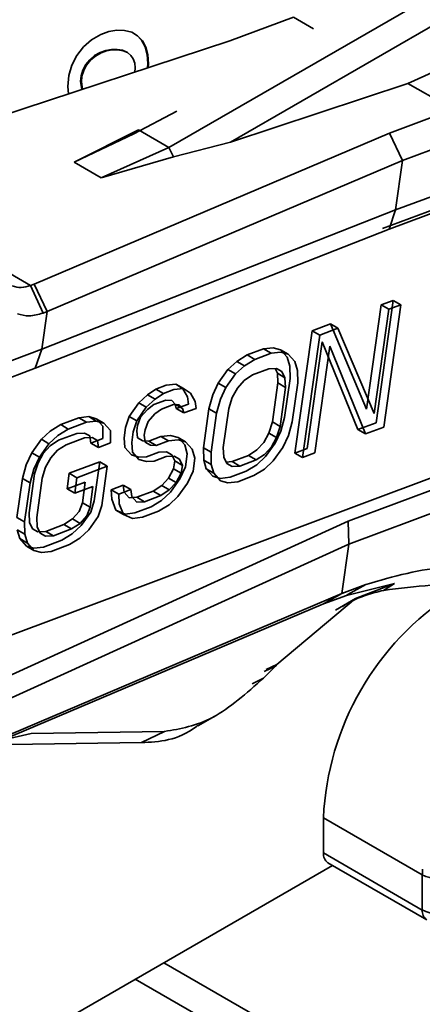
# Model space of a CAD drawing. Header units: millimetres. Extents: x 0 to 420, y 0 to 297.
# Tile 88 of 119: x 298.24 to 300.12, y 115.21 to 119.79. Entities that reach past the tile are written whole.
import ezdxf

# ---------------------------------------------------------------- set-up
doc = ezdxf.new("R2010")
doc.units = ezdxf.units.MM

msp = doc.modelspace()

# ---------------------------------------------------------------- linework, layer by layer
at = {"color": 7, "linetype": 'Continuous', "lineweight": 35}
for p, q in [((301.4762, 120.6578), (298.936, 119.1913)), ((301.0847, 120.2909), (299.2224, 119.2158)), ((299.5154, 119.7966), (299.2206, 119.6864)), ((298.5767, 119.6916), (298.6196, 119.7162)), ((298.6196, 119.7162), (298.6574, 119.7297)), ((298.6574, 119.7297), (298.6944, 119.7359)), ((298.6944, 119.7359), (298.7306, 119.7349)), ((298.7306, 119.7349), (298.7636, 119.7265)), ((298.7636, 119.7265), (298.7911, 119.7107)), ((298.8096, 119.6895), (298.7876, 119.7127)), ((298.7911, 119.7107), (298.8131, 119.6875)), ((299.2206, 119.6864), (297.3913, 119.0869)), ((298.5089, 119.6187), (298.5398, 119.6591)), ((298.5398, 119.6591), (298.5767, 119.6916)), ((298.8256, 119.6595), (298.8096, 119.6895)), ((298.8131, 119.6875), (298.8292, 119.6575)), ((298.8353, 119.6236), (298.8256, 119.6595)), ((298.8292, 119.6575), (298.8388, 119.6216)), ((298.4857, 119.5731), (298.5089, 119.6187)), ((298.5685, 119.5992), (298.5909, 119.618)), ((298.5944, 119.616), (298.572, 119.5971)), ((298.5909, 119.618), (298.6173, 119.6328)), ((298.6209, 119.6308), (298.5944, 119.616)), ((298.6173, 119.6328), (298.6431, 119.6421)), ((298.6466, 119.64), (298.6209, 119.6308)), ((298.6431, 119.6421), (298.6693, 119.6469)), ((298.6729, 119.6448), (298.6466, 119.64)), ((298.6693, 119.6469), (298.696, 119.6472)), ((298.6996, 119.6452), (298.6729, 119.6448)), ((298.696, 119.6472), (298.7207, 119.6431)), ((298.7242, 119.641), (298.6996, 119.6452)), ((298.7207, 119.6431), (298.7408, 119.6344)), ((298.7443, 119.6324), (298.7242, 119.641)), ((298.7408, 119.6344), (298.742, 119.6334)), ((298.7599, 119.6192), (298.7443, 119.6324)), ((298.7709, 119.6024), (298.7599, 119.6192)), ((298.7776, 119.5831), (298.7709, 119.6024)), ((298.8385, 119.5817), (298.8353, 119.6236)), ((298.8388, 119.6216), (298.842, 119.5797)), ((300.0482, 119.489), (300.3624, 119.631)), ((298.4718, 119.5251), (298.4857, 119.5731)), ((298.5367, 119.5509), (298.5503, 119.5763)), ((298.5538, 119.5742), (298.5402, 119.5488)), ((298.5503, 119.5763), (298.5685, 119.5992)), ((298.572, 119.5971), (298.5538, 119.5742)), ((298.7798, 119.5612), (298.7776, 119.5831)), ((298.7778, 119.5413), (298.7798, 119.5612)), ((298.8371, 119.5608), (298.8385, 119.5817)), ((298.842, 119.5797), (298.8408, 119.562)), ((298.4672, 119.4746), (298.4718, 119.5251)), ((298.5259, 119.4976), (298.5286, 119.5247)), ((298.5286, 119.5247), (298.5367, 119.5509)), ((298.5321, 119.5226), (298.5294, 119.4956)), ((298.5402, 119.5488), (298.5321, 119.5226)), ((298.4693, 119.4402), (298.4672, 119.4746)), ((298.5315, 119.4608), (298.5259, 119.4976)), ((298.5294, 119.4956), (298.5346, 119.4616)), ((299.2224, 119.2158), (300.0482, 119.489)), ((300.0482, 119.489), (300.2578, 119.368)), ((298.5316, 119.4606), (298.5315, 119.4608)), ((298.7732, 119.2538), (298.9736, 119.3594)), ((300.2578, 119.368), (299.9631, 119.2578)), ((299.9631, 119.2578), (298.3105, 118.5563)), ((298.7946, 119.273), (298.4952, 119.1224)), ((298.7732, 119.2538), (298.4952, 119.1224)), ((298.936, 119.1913), (298.7946, 119.273)), ((300.0232, 119.1302), (299.9631, 119.2578)), ((300.0232, 119.1301), (300.3163, 119.2397)), ((298.6215, 119.0495), (298.936, 119.1913)), ((298.936, 119.1913), (298.9574, 119.1475)), ((298.9574, 119.1475), (299.2224, 119.2158)), ((298.6215, 119.0495), (298.9574, 119.1475)), ((298.3707, 118.4286), (300.0232, 119.1301)), ((298.4952, 119.1224), (298.6215, 119.0495)), ((299.991, 118.9005), (300.0232, 119.1302)), ((298.2927, 118.5496), (297.3734, 119.0803)), ((299.991, 118.9005), (300.5, 119.0906)), ((300.43, 119.0009), (299.9306, 118.8143)), ((299.9602, 118.8118), (300.4705, 119.0025)), ((298.3462, 118.2536), (299.991, 118.9005)), ((299.9602, 118.8118), (299.991, 118.9005)), ((298.3153, 118.1649), (299.9602, 118.8118)), ((298.2927, 118.5496), (298.3105, 118.5563)), ((298.2927, 118.5496), (298.3511, 118.4213)), ((298.3105, 118.5563), (298.3707, 118.4286)), ((299.8553, 117.9751), (299.9233, 118.4592)), ((299.9798, 118.4803), (299.9, 117.9116)), ((299.9233, 118.4592), (299.9798, 118.4803)), ((299.9586, 118.4388), (299.9233, 118.4592)), ((299.9354, 117.8912), (300.0152, 118.4599)), ((300.0152, 118.4599), (299.9586, 118.4388)), ((300.0152, 118.4599), (299.9798, 118.4803)), ((298.3707, 118.4286), (298.3462, 118.2536)), ((298.3707, 118.4286), (298.3511, 118.4213)), ((299.8907, 117.9547), (299.9586, 118.4388)), ((299.6026, 118.3394), (299.6875, 118.3711)), ((299.6875, 118.3711), (299.8553, 117.9751)), ((299.7229, 118.3507), (299.6875, 118.3711)), ((299.5228, 117.7706), (299.6026, 118.3394)), ((299.638, 118.319), (299.6026, 118.3394)), ((299.7229, 118.3507), (299.638, 118.319)), ((299.8907, 117.9547), (299.7229, 118.3507)), ((299.5582, 117.7502), (299.638, 118.319)), ((299.649, 118.2879), (299.5794, 117.7918)), ((299.8152, 117.8799), (299.649, 118.2879)), ((296.9534, 117.7332), (298.3462, 118.2536)), ((298.3461, 118.2536), (298.3153, 118.1649)), ((299.3009, 118.2266), (299.3763, 118.2548)), ((299.4117, 118.2344), (299.3362, 118.2062)), ((299.3763, 118.2548), (299.4218, 118.2603)), ((299.4117, 118.2344), (299.3763, 118.2548)), ((299.4571, 118.2399), (299.4117, 118.2344)), ((299.4218, 118.2603), (299.4561, 118.2502)), ((299.4561, 118.2502), (299.487, 118.2159)), ((299.4915, 118.2298), (299.4561, 118.2502)), ((299.4915, 118.2298), (299.4571, 118.2399)), ((299.5224, 118.1955), (299.4915, 118.2298)), ((299.6148, 117.7714), (299.6844, 118.2675)), ((299.8505, 117.8595), (299.6844, 118.2675)), ((299.2109, 118.1586), (299.252, 118.1969)), ((299.252, 118.1969), (299.3009, 118.2266)), ((299.2874, 118.1765), (299.252, 118.1969)), ((299.3362, 118.2062), (299.2874, 118.1765)), ((299.3009, 118.2266), (299.3362, 118.2062)), ((299.487, 118.2159), (299.4991, 118.1746)), ((299.5344, 118.1542), (299.5224, 118.1955)), ((296.9239, 117.645), (298.3153, 118.1649)), ((299.1664, 118.0961), (299.2109, 118.1586)), ((299.2463, 118.1382), (299.2018, 118.0757)), ((299.2463, 118.1382), (299.2109, 118.1586)), ((299.2874, 118.1765), (299.2463, 118.1382)), ((299.326, 118.1336), (299.4015, 118.1618)), ((299.4015, 118.1618), (299.4375, 118.1638)), ((299.4304, 118.1634), (299.4408, 118.1413)), ((299.4375, 118.1638), (299.4624, 118.1502)), ((299.4408, 118.1413), (299.4435, 118.0964)), ((299.4762, 118.1209), (299.4408, 118.1413)), ((299.4624, 118.1502), (299.4762, 118.1209)), ((299.4991, 118.1746), (299.5, 118.1176)), ((299.5354, 118.0972), (299.5344, 118.1542)), ((299.1408, 118.0407), (299.1664, 118.0961)), ((299.2018, 118.0757), (299.1664, 118.0961)), ((299.2549, 118.0726), (299.2866, 118.1074)), ((299.2866, 118.1074), (299.326, 118.1336)), ((299.4435, 118.0964), (299.418, 117.9149)), ((299.4788, 118.076), (299.4435, 118.0964)), ((299.5, 118.1176), (299.4746, 117.9361)), ((299.4762, 118.1209), (299.4788, 118.076)), ((299.5099, 117.9156), (299.5354, 118.0972)), ((298.8371, 118.0419), (298.8765, 118.0681)), ((298.9119, 118.0477), (298.8725, 118.0215)), ((298.8765, 118.0681), (298.9237, 118.0857)), ((298.9119, 118.0477), (298.8765, 118.0681)), ((298.959, 118.0653), (298.9119, 118.0477)), ((298.9237, 118.0857), (298.9691, 118.0912)), ((299.0045, 118.0708), (298.959, 118.0653)), ((298.9691, 118.0912), (299.0018, 118.069)), ((299.0045, 118.0708), (298.9691, 118.0912)), ((299.0018, 118.069), (299.0233, 118.0312)), ((299.0371, 118.0486), (299.0045, 118.0708)), ((299.0586, 118.0107), (299.0371, 118.0486)), ((299.1761, 118.0203), (299.2018, 118.0757)), ((299.231, 118.0293), (299.2549, 118.0726)), ((299.4788, 118.076), (299.4533, 117.8945)), ((298.7515, 117.9411), (298.796, 118.0036)), ((298.796, 118.0036), (298.8371, 118.0419)), ((298.8314, 117.9832), (298.796, 118.0036)), ((298.8725, 118.0215), (298.8314, 117.9832)), ((298.8725, 118.0215), (298.8371, 118.0419)), ((298.9229, 118.0166), (298.8663, 117.9955)), ((298.9495, 118.0151), (298.9229, 118.0166)), ((298.965, 117.9979), (298.9495, 118.0151)), ((299.0233, 118.0312), (299.0276, 117.9984)), ((299.0629, 117.978), (299.0586, 118.0107)), ((299.1228, 117.9766), (299.1408, 118.0407)), ((299.1582, 117.9562), (299.1761, 118.0203)), ((299.2148, 117.9774), (299.231, 118.0293)), ((298.8314, 117.9832), (298.7868, 117.9207)), ((298.8364, 117.9728), (298.8047, 117.938)), ((298.8663, 117.9955), (298.8364, 117.9728)), ((298.9017, 117.975), (298.8717, 117.9524)), ((298.9583, 117.9962), (298.9017, 117.975)), ((298.9849, 117.9947), (298.9583, 117.9962)), ((298.965, 117.9979), (298.971, 117.9772)), ((298.969, 117.9956), (299.0003, 117.9775)), ((299.0276, 117.9984), (298.971, 117.9772)), ((299.0064, 117.9568), (298.971, 117.9772)), ((299.0003, 117.9775), (298.9849, 117.9947)), ((299.0064, 117.9568), (299.0003, 117.9775)), ((299.0629, 117.978), (299.0064, 117.9568)), ((299.0974, 117.7951), (299.1228, 117.9766)), ((299.1228, 117.9766), (299.1582, 117.9562)), ((299.1327, 117.7747), (299.1582, 117.9562)), ((299.1893, 117.7958), (299.2148, 117.9774)), ((298.4333, 117.9025), (298.5182, 117.9342)), ((298.5536, 117.9138), (298.4687, 117.882)), ((298.5182, 117.9342), (298.5637, 117.9397)), ((298.5536, 117.9138), (298.5182, 117.9342)), ((298.599, 117.9193), (298.5536, 117.9138)), ((298.5637, 117.9397), (298.598, 117.9296)), ((298.599, 117.9193), (298.5637, 117.9397)), ((298.598, 117.9296), (298.6289, 117.8953)), ((298.6333, 117.9092), (298.598, 117.9296)), ((298.6333, 117.9092), (298.599, 117.9193)), ((298.6643, 117.8749), (298.6333, 117.9092)), ((298.7353, 117.8891), (298.7515, 117.9411)), ((298.7868, 117.9207), (298.7515, 117.9411)), ((298.7706, 117.8687), (298.7868, 117.9207)), ((298.8047, 117.938), (298.7902, 117.8982)), ((298.8255, 117.8778), (298.84, 117.9176)), ((298.8717, 117.9524), (298.84, 117.9176)), ((299.418, 117.9149), (299.4018, 117.863)), ((299.4533, 117.8945), (299.418, 117.9149)), ((299.4746, 117.9361), (299.4566, 117.872)), ((299.492, 117.8516), (299.5099, 117.9156)), ((299.9, 117.9116), (299.8152, 117.8799)), ((298.3434, 117.8344), (298.3845, 117.8727)), ((298.3845, 117.8727), (298.4333, 117.9025)), ((298.4687, 117.882), (298.4198, 117.8523)), ((298.4687, 117.882), (298.4333, 117.9025)), ((298.544, 117.8635), (298.508, 117.8616)), ((298.5689, 117.8499), (298.544, 117.8635)), ((298.6289, 117.8953), (298.6298, 117.8383)), ((298.6652, 117.8179), (298.6643, 117.8749)), ((298.7285, 117.8407), (298.7353, 117.8891)), ((298.7638, 117.8203), (298.7706, 117.8687)), ((298.7902, 117.8982), (298.7868, 117.874)), ((298.7868, 117.874), (298.7911, 117.8412)), ((298.8221, 117.8536), (298.8255, 117.8778)), ((299.4018, 117.863), (299.3778, 117.8196)), ((299.4371, 117.8426), (299.4018, 117.863)), ((299.4566, 117.872), (299.431, 117.8166)), ((299.4533, 117.8945), (299.4371, 117.8426)), ((299.8152, 117.8799), (299.8505, 117.8595)), ((299.9354, 117.8912), (299.8505, 117.8595)), ((298.2989, 117.7719), (298.3434, 117.8344)), ((298.3787, 117.814), (298.3434, 117.8344)), ((298.4198, 117.8523), (298.3787, 117.814)), ((298.4231, 117.8298), (298.3837, 117.8036)), ((298.508, 117.8616), (298.4231, 117.8298)), ((298.5434, 117.8411), (298.4585, 117.8094)), ((298.5794, 117.8431), (298.5434, 117.8411)), ((298.5733, 117.8171), (298.5689, 117.8499)), ((298.6298, 117.8383), (298.5733, 117.8171)), ((298.5733, 117.8171), (298.6086, 117.7967)), ((298.6043, 117.8295), (298.5794, 117.8431)), ((298.6086, 117.7967), (298.6043, 117.8295)), ((298.6652, 117.8179), (298.6086, 117.7967)), ((298.7311, 117.7959), (298.7285, 117.8407)), ((298.7665, 117.7754), (298.7638, 117.8203)), ((298.7911, 117.8412), (298.816, 117.8276)), ((298.816, 117.8276), (298.8426, 117.826)), ((298.8264, 117.8208), (298.8221, 117.8536)), ((298.8513, 117.8072), (298.8264, 117.8208)), ((298.8426, 117.826), (298.8992, 117.8472)), ((298.8779, 117.8056), (298.8426, 117.826)), ((298.9345, 117.8268), (298.8779, 117.8056)), ((298.8992, 117.8472), (298.9446, 117.8527)), ((298.9345, 117.8268), (298.8992, 117.8472)), ((298.98, 117.8323), (298.9345, 117.8268)), ((298.9446, 117.8527), (298.9789, 117.8426)), ((298.9789, 117.8426), (299.0099, 117.8083)), ((299.0143, 117.8222), (298.9789, 117.8426)), ((299.0143, 117.8222), (298.98, 117.8323)), ((299.0452, 117.7879), (299.0143, 117.8222)), ((299.3461, 117.7849), (299.3778, 117.8196)), ((299.4371, 117.8426), (299.4132, 117.7992)), ((299.4663, 117.7962), (299.492, 117.8516)), ((298.2732, 117.7165), (298.2989, 117.7719)), ((298.3342, 117.7515), (298.2989, 117.7719)), ((298.3787, 117.814), (298.3342, 117.7515)), ((298.3837, 117.8036), (298.352, 117.7689)), ((298.4191, 117.7832), (298.3874, 117.7485)), ((298.4585, 117.8094), (298.4191, 117.7832)), ((298.762, 117.7615), (298.7311, 117.7959)), ((298.7974, 117.7411), (298.7665, 117.7754)), ((298.889, 117.7746), (298.8324, 117.7534)), ((298.8779, 117.8056), (298.8513, 117.8072)), ((298.925, 117.7766), (298.889, 117.7746)), ((298.9499, 117.7629), (298.925, 117.7766)), ((299.0099, 117.8083), (299.0219, 117.7669)), ((299.0573, 117.7465), (299.0452, 117.7879)), ((299.0983, 117.7381), (299.0974, 117.7951)), ((299.0974, 117.7951), (299.1327, 117.7747)), ((299.1337, 117.7177), (299.1327, 117.7747)), ((299.1919, 117.751), (299.1893, 117.7958)), ((299.3067, 117.7587), (299.3461, 117.7849)), ((299.4132, 117.7992), (299.3815, 117.7645)), ((299.431, 117.8166), (299.3865, 117.7541)), ((299.4663, 117.7962), (299.4218, 117.7337)), ((299.5794, 117.7918), (299.5228, 117.7706)), ((299.6148, 117.7714), (299.5582, 117.7502)), ((298.3086, 117.6961), (298.3342, 117.7515)), ((298.3281, 117.7255), (298.3119, 117.6736)), ((298.352, 117.7689), (298.3281, 117.7255)), ((298.3634, 117.7051), (298.3874, 117.7485)), ((298.4731, 117.6765), (298.6146, 117.7294)), ((298.6146, 117.7294), (298.5891, 117.5478)), ((298.6499, 117.709), (298.6146, 117.7294)), ((298.7964, 117.7514), (298.762, 117.7615)), ((298.8324, 117.7534), (298.7964, 117.7514)), ((298.8317, 117.731), (298.7974, 117.7411)), ((298.8677, 117.733), (298.8317, 117.731)), ((298.9243, 117.7542), (298.8677, 117.733)), ((298.9603, 117.7562), (298.9243, 117.7542)), ((298.9636, 117.7337), (298.9499, 117.7629)), ((298.9586, 117.6974), (298.9636, 117.7337)), ((298.9852, 117.7425), (298.9603, 117.7562)), ((298.9636, 117.7337), (298.999, 117.7133)), ((298.999, 117.7133), (298.9852, 117.7425)), ((299.0219, 117.7669), (299.0134, 117.7064)), ((299.0488, 117.686), (299.0573, 117.7465)), ((299.1104, 117.6968), (299.0983, 117.7381)), ((299.0983, 117.7381), (299.1337, 117.7177)), ((299.2057, 117.7217), (299.1919, 117.751)), ((299.2023, 117.7289), (299.2313, 117.7305)), ((299.2313, 117.7305), (299.3067, 117.7587)), ((299.2313, 117.7305), (299.2666, 117.7101)), ((299.3421, 117.7383), (299.2666, 117.7101)), ((299.3067, 117.7587), (299.3421, 117.7383)), ((299.3815, 117.7645), (299.3421, 117.7383)), ((299.3865, 117.7541), (299.3454, 117.7158)), ((299.4218, 117.7337), (299.3807, 117.6954)), ((299.5228, 117.7706), (299.5582, 117.7502)), ((298.2553, 117.6524), (298.2732, 117.7165)), ((298.2906, 117.632), (298.3086, 117.6961)), ((298.3472, 117.6532), (298.3634, 117.7051)), ((298.6499, 117.709), (298.5085, 117.6561)), ((298.6244, 117.5274), (298.6499, 117.709)), ((298.9346, 117.654), (298.9586, 117.6974)), ((298.9586, 117.6974), (298.9939, 117.677)), ((299.0134, 117.7064), (298.9878, 117.651)), ((298.9939, 117.677), (298.999, 117.7133)), ((299.0231, 117.6306), (299.0488, 117.686)), ((299.1413, 117.6625), (299.1104, 117.6968)), ((299.1104, 117.6968), (299.1457, 117.6764)), ((299.1457, 117.6764), (299.1337, 117.7177)), ((299.2306, 117.7081), (299.2057, 117.7217)), ((299.2965, 117.6861), (299.2211, 117.6579)), ((299.2666, 117.7101), (299.2306, 117.7081)), ((299.3454, 117.7158), (299.2965, 117.6861)), ((299.3807, 117.6954), (299.3319, 117.6656)), ((296.6032, 116.3273), (300.1855, 117.6658)), ((298.2298, 117.4709), (298.2553, 117.6524)), ((298.2553, 117.6524), (298.2906, 117.632)), ((298.3119, 117.6736), (298.2864, 117.4921)), ((298.3217, 117.4717), (298.3472, 117.6532)), ((298.4629, 117.6039), (298.4731, 117.6765)), ((298.5478, 117.6356), (298.4629, 117.6039)), ((298.5085, 117.6561), (298.4731, 117.6765)), ((298.4983, 117.5835), (298.5085, 117.6561)), ((298.5342, 117.5388), (298.5478, 117.6356)), ((298.9029, 117.6192), (298.9346, 117.654)), ((298.9346, 117.654), (298.97, 117.6336)), ((298.97, 117.6336), (298.9383, 117.5988)), ((298.9878, 117.651), (298.9433, 117.5885)), ((298.97, 117.6336), (298.9939, 117.677)), ((299.1756, 117.6524), (299.1413, 117.6625)), ((299.1767, 117.642), (299.1457, 117.6764)), ((299.2211, 117.6579), (299.1756, 117.6524)), ((299.211, 117.6319), (299.1767, 117.642)), ((299.2564, 117.6375), (299.211, 117.6319)), ((299.3319, 117.6656), (299.2564, 117.6375)), ((298.2652, 117.4505), (298.2906, 117.632)), ((298.4629, 117.6039), (298.4983, 117.5835)), ((298.5831, 117.6152), (298.4983, 117.5835)), ((298.5696, 117.5184), (298.5831, 117.6152)), ((298.6679, 117.6002), (298.7245, 117.6214)), ((298.6706, 117.5554), (298.6679, 117.6002)), ((298.7033, 117.5798), (298.6679, 117.6002)), ((298.7599, 117.601), (298.7033, 117.5798)), ((298.7245, 117.6214), (298.7288, 117.5886)), ((298.7599, 117.601), (298.7245, 117.6214)), ((298.7288, 117.5886), (298.752, 117.5629)), ((298.7642, 117.5682), (298.7599, 117.601)), ((298.7881, 117.5649), (298.8635, 117.5931)), ((298.8635, 117.5931), (298.9029, 117.6192)), ((298.8988, 117.5726), (298.8635, 117.5931)), ((298.9383, 117.5988), (298.8988, 117.5726)), ((298.9433, 117.5885), (298.9022, 117.5502)), ((298.9383, 117.5988), (298.9029, 117.6192)), ((299.0231, 117.6306), (298.9786, 117.5681)), ((300.2194, 117.6213), (299.7695, 117.4532)), ((298.5891, 117.5478), (298.5729, 117.4959)), ((298.6904, 117.5054), (298.6706, 117.5554)), ((298.7059, 117.5349), (298.7033, 117.5798)), ((298.752, 117.5629), (298.7881, 117.5649)), ((298.7874, 117.5425), (298.7642, 117.5682)), ((298.8234, 117.5445), (298.7874, 117.5425)), ((298.8234, 117.5445), (298.7881, 117.5649)), ((298.8988, 117.5726), (298.8234, 117.5445)), ((298.9022, 117.5502), (298.8533, 117.5204)), ((298.9786, 117.5681), (298.9375, 117.5298)), ((298.488, 117.4642), (298.5197, 117.499)), ((298.5197, 117.499), (298.5342, 117.5388)), ((298.5342, 117.5388), (298.5696, 117.5184)), ((298.555, 117.4786), (298.5696, 117.5184)), ((298.6082, 117.4755), (298.6244, 117.5274)), ((298.7324, 117.4867), (298.6904, 117.5054)), ((298.6904, 117.5054), (298.7257, 117.485)), ((298.7257, 117.485), (298.7059, 117.5349)), ((298.8533, 117.5204), (298.7779, 117.4923)), ((298.8887, 117.5), (298.8132, 117.4718)), ((298.9375, 117.5298), (298.8887, 117.5)), ((300.2216, 117.5149), (299.773, 117.3473)), ((299.7695, 117.4532), (298.1093, 116.6969)), ((298.2298, 117.4709), (298.2652, 117.4505)), ((298.2661, 117.3935), (298.2652, 117.4505)), ((298.2864, 117.4921), (298.289, 117.4472)), ((298.3244, 117.4268), (298.3217, 117.4717)), ((298.4486, 117.438), (298.488, 117.4642)), ((298.5233, 117.4438), (298.488, 117.4642)), ((298.555, 117.4786), (298.5233, 117.4438)), ((298.5729, 117.4959), (298.5284, 117.4334)), ((298.6082, 117.4755), (298.5637, 117.413)), ((298.7678, 117.4663), (298.7257, 117.485)), ((298.7779, 117.4923), (298.7324, 117.4867)), ((298.8132, 117.4718), (298.7678, 117.4663)), ((299.7695, 117.4532), (299.773, 117.3473)), ((298.2428, 117.3726), (298.2307, 117.4139)), ((298.2307, 117.4139), (298.2661, 117.3935)), ((298.289, 117.4472), (298.3028, 117.4179)), ((298.3028, 117.4179), (298.3277, 117.4043)), ((298.3381, 117.3975), (298.3244, 117.4268)), ((298.3277, 117.4043), (298.3637, 117.4063)), ((298.3637, 117.4063), (298.4486, 117.438)), ((298.3991, 117.3859), (298.3637, 117.4063)), ((298.4839, 117.4176), (298.3991, 117.3859)), ((298.4839, 117.4176), (298.4486, 117.438)), ((298.5233, 117.4438), (298.4839, 117.4176)), ((298.5284, 117.4334), (298.4872, 117.3951)), ((298.5637, 117.413), (298.5226, 117.3747)), ((298.2737, 117.3383), (298.2428, 117.3726)), ((298.2428, 117.3726), (298.2782, 117.3522)), ((298.2782, 117.3522), (298.2661, 117.3935)), ((298.363, 117.3839), (298.3377, 117.3985)), ((298.363, 117.3839), (298.3381, 117.3975)), ((298.4384, 117.3654), (298.3535, 117.3337)), ((298.3991, 117.3859), (298.363, 117.3839)), ((298.4872, 117.3951), (298.4384, 117.3654)), ((298.5226, 117.3747), (298.4737, 117.345)), ((299.773, 117.3473), (298.1128, 116.591)), ((298.3081, 117.3282), (298.2737, 117.3383)), ((298.2737, 117.3383), (298.3091, 117.3179)), ((298.3091, 117.3179), (298.2782, 117.3522)), ((298.3535, 117.3337), (298.3081, 117.3282)), ((298.3434, 117.3078), (298.3091, 117.3179)), ((298.3889, 117.3133), (298.3434, 117.3078)), ((298.4737, 117.345), (298.3889, 117.3133)), ((299.773, 117.3473), (299.7408, 117.1176)), ((299.7408, 117.1176), (299.8518, 117.1591)), ((299.9861, 117.164), (299.7621, 117.1086)), ((299.7688, 117.1124), (299.8518, 117.1591)), ((299.8044, 117.0939), (299.9861, 117.164)), ((299.9345, 117.1323), (299.9861, 117.164)), ((298.0882, 116.416), (299.7408, 117.1176)), ((299.4386, 116.7877), (299.8044, 117.0939)), ((299.7408, 117.1176), (299.656, 117.0703)), ((299.656, 117.0703), (299.7621, 117.1086)), ((299.7112, 117.0395), (299.8044, 117.0939)), ((299.7621, 117.1086), (299.7688, 117.1124)), ((299.656, 117.0703), (298.1612, 116.4356)), ((299.3765, 116.7241), (299.4315, 116.7803)), ((299.3792, 116.7547), (299.4315, 116.7803)), ((299.3881, 116.7639), (299.4386, 116.7877)), ((299.4315, 116.7803), (299.4386, 116.7877)), ((299.3765, 116.7242), (299.3241, 116.6984)), ((299.0714, 116.5031), (299.1499, 116.5475)), ((298.1612, 116.4356), (298.2959, 116.4666)), ((298.2959, 116.4666), (298.9154, 116.4761)), ((298.8089, 116.4243), (298.9154, 116.4761)), ((298.2015, 116.415), (298.8089, 116.4243)), ((299.6554, 115.9117), (299.6554, 116.075)), ((299.6554, 116.075), (300.115, 115.8096)), ((300.115, 115.6463), (299.6554, 115.9117)), ((297.3396, 114.4931), (299.6968, 115.8539)), ((299.6761, 115.8659), (300.1357, 115.6005)), ((300.115, 115.6463), (300.115, 115.8096)), ((298.9126, 115.4012), (299.4256, 115.1051)), ((299.1428, 115.1153), (298.78, 115.3247))]:
    msp.add_line(p, q, dxfattribs=at)
at = {"color": 8, "linetype": 'Continuous', "lineweight": 35}
msp.add_line((299.6085, 119.7428), (299.5154, 119.7966), dxfattribs=at)
at = {"color": 7, "linetype": 'Continuous', "lineweight": 35}
for centre, radius, start, end in [((298.2472, 118.6548), 0.1146, 249.6713, 293.3606), ((300.9603, 116.0156), 1.3063, 122.6055, 177.3945), ((299.7044, 115.9062), 0.0493, 173.7025, 234.9853), ((300.9391, 115.8095), 0.824, 178.1778, 179.9916), ((300.1857, 115.9461), 0.1537, 242.6097, 297.3909), ((300.1857, 115.7828), 0.1537, 242.6097, 297.3909)]:
    msp.add_arc(centre, radius, start, end, dxfattribs=at)
at = {"color": 8, "linetype": 'Continuous', "lineweight": 35}
msp.add_arc((300.1639, 115.6409), 0.0492, 173.6197, 235.0999, dxfattribs=at)
at = {"color": 7, "linetype": 'Continuous', "lineweight": 35}
for points, knots in [([(298.3511, 118.4213), (298.3293, 118.4149), (298.2856, 118.4023), (298.2497, 118.4128), (298.2317, 118.4181)], [0, 0, 0, 0, 0.5, 1, 1, 1, 1]), ([(299.8518, 117.1591), (299.9809, 117.1967), (300.2391, 117.272), (300.4526, 117.2119), (300.5593, 117.1818)], [0, 0, 0, 0, 0.5, 1, 1, 1, 1]), ([(299.7419, 117.057), (299.754, 117.0642), (299.7893, 117.0852), (299.8534, 117.1114), (299.9074, 117.1253), (299.9345, 117.1323)], [0, 0, 0, 0, 0.205046, 0.600487, 1, 1, 1, 1]), ([(299.9345, 117.1323), (300.0837, 117.1515), (300.2534, 117.1733), (300.3895, 117.1389), (300.4058, 117.1348)], [0, 0, 0, 0, 0.880155, 1, 1, 1, 1]), ([(298.9154, 116.4761), (298.9901, 116.4889), (299.1397, 116.5145), (299.2976, 116.6542), (299.3765, 116.7241)], [0, 0, 0, 0, 0.499883, 1, 1, 1, 1]), ([(299.072, 116.5047), (299.0698, 116.503), (298.9785, 116.4324), (298.8927, 116.4283), (298.8089, 116.4243)], [0, 0, 0, 0, 0.024, 1, 1, 1, 1])]:
    msp.add_open_spline(points, degree=3, knots=knots, dxfattribs=at)

doc.saveas('drawing.dxf')
